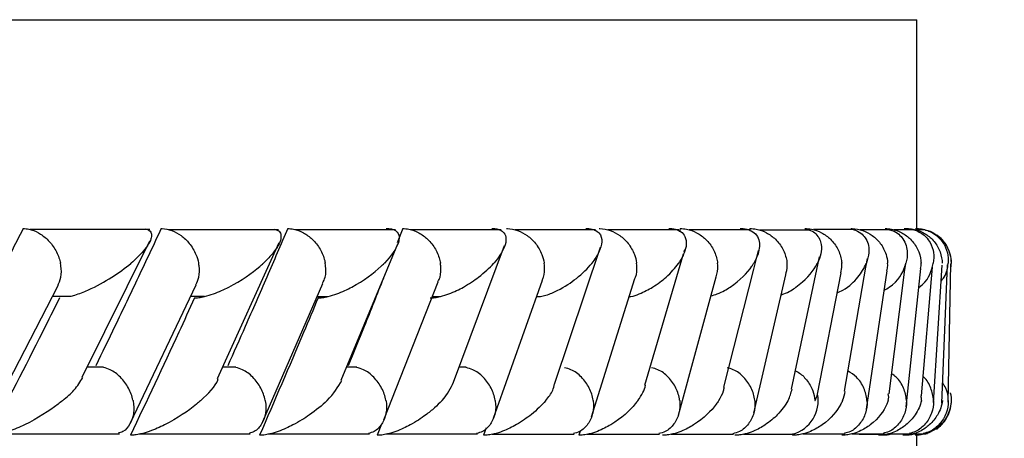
# Model space of a CAD drawing. Header units: millimetres. Extents: x 69 to 135, y 39 to 174.
# Tile 184 of 199: x 110.175 to 110.884, y 122.51 to 122.812. Entities that reach past the tile are written whole.
import ezdxf

# ---------------------------------------------------------------- set-up
doc = ezdxf.new("R2010")
doc.units = ezdxf.units.MM
doc.styles.add('SLDTEXTSTYLE0', font='TXT', dxfattribs={"width": 0.75})
doc.dimstyles.new('SLDDIMSTYLE0', dxfattribs={"dimtxt": 3.5, "dimasz": 3.302, "dimexe": 0, "dimexo": 0.0625, "dimgap": 0.875, "dimtad": 1, "dimdec": 0, "dimlfac": 20, "dimrnd": 1e-09, "dimzin": 12, "dimdsep": 46, "dimtxsty": 'SLDTEXTSTYLE0', "dimsah": 1, "dimcen": 0.09, "dimadec": 0, "dimazin": 3, "dimtfac": 1, "dimtdec": 0, "dimtofl": 0, "dimtmove": 0, "dimatfit": 3, "dimfxl": 0, "dimfrac": 2, "dimtolj": 1, "dimtzin": 12, "dimarcsym": 0})
doc.dimstyles.new('SLDDIMSTYLE1', dxfattribs={"dimtxt": 3.5, "dimasz": 3.302, "dimexe": 0, "dimexo": 0.0625, "dimgap": 0.875, "dimtad": 1, "dimdec": 0, "dimlfac": 20, "dimrnd": 1e-09, "dimzin": 12, "dimdsep": 46, "dimtxsty": 'SLDTEXTSTYLE0', "dimsah": 1, "dimcen": 0.09, "dimadec": 0, "dimazin": 3, "dimtfac": 1, "dimtdec": 0, "dimtmove": 0, "dimatfit": 0, "dimfxl": 0, "dimfrac": 2, "dimtolj": 1, "dimtzin": 12, "dimarcsym": 0})

# ---------------------------------------------------------------- blocks, each defined once
blk = doc.blocks.new('_D')
at = {"color": 7, "linetype": 'Continuous', "lineweight": 18}
for p, q in [((93.48267, 173.87203), (135.27939, 173.87203)), ((134.27939, 105.80017), (134.27939, 173.87203)), ((90.74517, 105.80017), (135.27939, 105.80017))]:
    blk.add_line(p, q, dxfattribs=at)
for points in [[(134.27939, 173.87203), (133.77139, 170.57003), (134.78739, 170.57003)], [(134.27939, 105.80017), (134.78739, 109.10217), (133.77139, 109.10217)]]:
    blk.add_solid(points, dxfattribs=at)
at = {"color": 7, "linetype": 'Continuous', "lineweight": 18, "insert": (129.76766, 135.88041), "char_height": 3.5, "attachment_point": 1, "rotation": 90, "style": 'SLDTEXTSTYLE0'}
blk.add_mtext('1361', dxfattribs=at)
blk = doc.blocks.new('_D_1')
at = {"color": 7, "linetype": 'Continuous', "lineweight": 18}
for p, q in [((92.27317, 128.19217), (124.49051, 128.19217)), ((123.49051, 128.19217), (123.49051, 105.80017)), ((90.74517, 105.80017), (124.49051, 105.80017))]:
    blk.add_line(p, q, dxfattribs=at)
for points in [[(123.49051, 128.19217), (122.98251, 124.89017), (123.99851, 124.89017)], [(123.49051, 105.80017), (123.99851, 109.10217), (122.98251, 109.10217)]]:
    blk.add_solid(points, dxfattribs=at)
at = {"color": 7, "linetype": 'Continuous', "lineweight": 18, "insert": (118.97878, 114.90278), "char_height": 3.5, "attachment_point": 1, "rotation": 90, "style": 'SLDTEXTSTYLE0'}
blk.add_mtext('448', dxfattribs=at)

msp = doc.modelspace()

# ---------------------------------------------------------------- linework, layer by layer
at = {"color": 1, "linetype": 'Continuous', "lineweight": 25}
for p, q in [((101.67112, 122.81225), (110.50458, 122.81225)), ((110.50458, 122.81225), (110.82112, 122.81225))]:
    msp.add_line(p, q, dxfattribs=at)
at = {"color": 7, "linetype": 'Continuous', "lineweight": 25}
for p, q in [((110.82112, 122.66163), (110.82112, 122.81225)), ((110.26863, 122.66083), (110.18227, 122.66083)), ((110.36117, 122.66082), (110.28188, 122.66082)), ((110.44549, 122.66081), (110.37322, 122.66081)), ((110.45082, 122.66163), (110.44684, 122.65143)), ((110.52168, 122.66078), (110.4564, 122.66078)), ((110.58975, 122.66073), (110.53148, 122.66073)), ((110.64967, 122.66068), (110.59846, 122.66068)), ((110.65074, 122.66163), (110.65014, 122.65938)), ((110.70133, 122.66062), (110.65725, 122.66062)), ((110.70096, 122.66163), (110.70073, 122.66062)), ((110.7446, 122.66057), (110.70778, 122.66057)), ((110.77626, 122.66083), (110.74665, 122.66083)), ((110.80203, 122.66082), (110.78007, 122.66082)), ((110.81899, 122.66081), (110.80461, 122.66081)), ((110.82721, 122.66078), (110.82037, 122.66078)), ((110.82077, 122.66163), (110.82075, 122.66044)), ((110.82103, 122.66163), (110.82102, 122.66163)), ((110.21994, 122.55437), (110.26867, 122.65274)), ((110.31739, 122.5536), (110.36188, 122.65153)), ((110.4064, 122.55228), (110.44715, 122.65069)), ((110.48734, 122.55093), (110.52415, 122.64932)), ((110.56024, 122.54948), (110.59323, 122.64818)), ((110.65362, 122.64485), (110.65413, 122.64659)), ((110.70372, 122.63223), (110.70714, 122.6457)), ((110.62533, 122.5487), (110.6532, 122.64345)), ((110.74921, 122.6321), (110.75114, 122.64117)), ((110.78454, 122.63383), (110.7856, 122.64001)), ((110.68217, 122.54731), (110.70372, 122.63223)), ((110.73087, 122.54591), (110.74921, 122.6321)), ((110.76916, 122.5443), (110.78454, 122.63383)), ((110.8012, 122.54235), (110.81268, 122.63209)), ((110.81268, 122.63209), (110.8132, 122.63621)), ((110.81342, 122.53298), (110.82402, 122.63272)), ((110.82458, 122.54089), (110.83244, 122.6338)), ((110.83314, 122.53629), (110.8394, 122.63534)), ((110.83916, 122.53578), (110.84331, 122.63541)), ((110.84378, 122.53642), (110.8458, 122.63619)), ((110.58686, 122.52595), (110.61815, 122.62551)), ((110.64939, 122.52716), (110.67669, 122.62677)), ((110.70368, 122.52853), (110.72694, 122.62822)), ((110.74971, 122.54227), (110.76661, 122.62971)), ((110.78487, 122.53143), (110.7998, 122.63115)), ((110.15821, 122.53471), (110.20224, 122.62016)), ((110.25468, 122.52158), (110.30192, 122.62109)), ((110.35008, 122.52258), (110.3933, 122.62212)), ((110.43721, 122.52367), (110.47644, 122.62322)), ((110.51614, 122.52482), (110.55141, 122.62438)), ((110.19846, 122.61283), (110.21099, 122.61283)), ((110.29797, 122.61277), (110.30799, 122.61277)), ((110.38959, 122.61271), (110.39682, 122.61271)), ((110.47228, 122.61265), (110.47748, 122.61265)), ((110.54723, 122.61259), (110.55003, 122.61259)), ((110.23525, 122.56172), (110.22358, 122.56172)), ((110.33054, 122.5617), (110.32107, 122.5617)), ((110.41764, 122.56168), (110.41029, 122.56168)), ((110.49661, 122.56163), (110.49135, 122.56163)), ((110.43558, 122.52067), (110.43245, 122.51259)), ((110.15932, 122.51366), (110.24662, 122.51366)), ((110.26069, 122.5136), (110.3409, 122.5136)), ((110.35371, 122.51354), (110.4269, 122.51354)), ((110.43851, 122.51349), (110.50469, 122.51349)), ((110.51094, 122.51785), (110.50911, 122.51259)), ((110.51518, 122.51345), (110.57434, 122.51345)), ((110.57858, 122.51565), (110.57763, 122.51259)), ((110.58374, 122.51342), (110.63586, 122.51342)), ((110.64418, 122.5134), (110.68916, 122.5134)), ((110.69642, 122.5134), (110.73183, 122.5134)), ((110.73192, 122.51382), (110.73169, 122.51259)), ((110.73899, 122.51366), (110.7696, 122.51366)), ((110.77428, 122.5136), (110.79722, 122.5136)), ((110.77971, 122.5134), (110.80064, 122.5134)), ((110.80061, 122.51354), (110.81595, 122.51354)), ((110.81809, 122.51349), (110.82589, 122.51349)), ((110.8211, 122.51259), (110.8211, 122.51259)), ((110.82112, 122.49645), (110.82112, 122.51259)), ((110.82684, 122.51345), (110.82892, 122.51385))]:
    msp.add_line(p, q, dxfattribs=at)
at = {"color": 7, "linetype": 'Continuous', "lineweight": 25, "flags": 128}
msp.add_lwpolyline([(110.80025, 122.51342), (110.79717, 122.51277), (110.79389, 122.51259), (110.79387, 122.51259), (110.79387, 122.51259)], dxfattribs=at)
at = {"color": 7, "linetype": 'Continuous', "lineweight": 25}
msp.add_arc((110.72521, 122.53747), 0.02497, 285.35029, 11.14642, dxfattribs=at)
for points, knots in [([(110.17737, 122.66163), (110.17145, 122.65003), (110.15945, 122.62649), (110.14234, 122.59347), (110.13108, 122.57207), (110.12609, 122.56259)], [0, 0, 0, 0, 0.351147, 0.712726, 1, 1, 1, 1]), ([(110.17737, 122.66163), (110.17874, 122.66155), (110.18236, 122.66131), (110.18845, 122.6589), (110.19507, 122.65395), (110.20058, 122.64691), (110.20319, 122.64078), (110.20404, 122.63734), (110.20418, 122.63671), (110.20419, 122.63663)], [0, 0, 0, 0, 0.115296, 0.305695, 0.501275, 0.725657, 0.950192, 0.993462, 1, 1, 1, 1]), ([(110.27678, 122.66163), (110.27132, 122.65), (110.26031, 122.6265), (110.24456, 122.59349), (110.23419, 122.57212), (110.22958, 122.56259)], [0, 0, 0, 0, 0.352168, 0.711323, 1, 1, 1, 1]), ([(110.26555, 122.66135), (110.26639, 122.66107), (110.26904, 122.66019), (110.27004, 122.65756), (110.2693, 122.65224), (110.26419, 122.64513), (110.25807, 122.63921), (110.25507, 122.63667), (110.25503, 122.63663)], [0, 0, 0, 0, 0.0653705, 0.2035519, 0.3406326, 0.7179679, 0.9962165, 1, 1, 1, 1]), ([(110.27678, 122.66163), (110.27697, 122.66163), (110.27946, 122.66161), (110.28445, 122.66059), (110.29132, 122.65684), (110.29754, 122.65088), (110.30174, 122.64386), (110.30333, 122.63884), (110.30375, 122.63671), (110.30377, 122.63663)], [0, 0, 0, 0, 0.016362, 0.206878, 0.398547, 0.599432, 0.830965, 0.99349, 1, 1, 1, 1]), ([(110.3679, 122.66163), (110.36291, 122.64999), (110.35282, 122.62645), (110.3384, 122.59344), (110.32892, 122.57208), (110.3247, 122.56259)], [0, 0, 0, 0, 0.352655, 0.71262, 1, 1, 1, 1]), ([(110.35848, 122.66126), (110.35933, 122.66096), (110.36189, 122.66004), (110.36315, 122.65751), (110.36307, 122.65224), (110.35876, 122.64515), (110.35316, 122.6392), (110.35045, 122.63667), (110.35041, 122.63663)], [0, 0, 0, 0, 0.065455, 0.199315, 0.332245, 0.717326, 0.996168, 1, 1, 1, 1]), ([(110.3679, 122.66163), (110.36933, 122.66154), (110.37313, 122.66131), (110.37941, 122.65889), (110.38614, 122.65394), (110.39162, 122.6469), (110.3941, 122.64078), (110.39485, 122.63734), (110.39497, 122.63671), (110.39498, 122.63663)], [0, 0, 0, 0, 0.115707, 0.305814, 0.501196, 0.725701, 0.9504, 0.993488, 1, 1, 1, 1]), ([(110.4389, 122.66163), (110.43942, 122.66163), (110.44106, 122.66162), (110.44356, 122.66118), (110.4473, 122.65942), (110.44852, 122.65599), (110.44731, 122.64825), (110.44248, 122.64169), (110.43753, 122.63667), (110.43749, 122.63663)], [0, 0, 0, 0, 0.023335, 0.073452, 0.134696, 0.325549, 0.472782, 0.996403, 1, 1, 1, 1]), ([(110.45082, 122.66163), (110.45229, 122.66154), (110.45616, 122.66131), (110.46251, 122.65889), (110.46928, 122.65394), (110.47473, 122.6469), (110.47713, 122.64077), (110.47783, 122.63734), (110.47793, 122.63671), (110.47795, 122.63663)], [0, 0, 0, 0, 0.115812, 0.305836, 0.501177, 0.72571, 0.950439, 0.993494, 1, 1, 1, 1]), ([(110.51491, 122.66163), (110.51521, 122.66163), (110.51622, 122.66164), (110.51834, 122.66146), (110.52091, 122.66077), (110.52397, 122.65886), (110.52537, 122.65568), (110.52499, 122.64819), (110.52078, 122.64171), (110.51639, 122.63667), (110.51636, 122.63663)], [0, 0, 0, 0, 0.013088, 0.044028, 0.100228, 0.166354, 0.329728, 0.47393, 0.996427, 1, 1, 1, 1]), ([(110.52561, 122.66163), (110.52582, 122.66163), (110.52846, 122.66161), (110.5337, 122.66058), (110.54076, 122.65683), (110.54698, 122.65087), (110.55102, 122.64386), (110.55238, 122.63883), (110.5527, 122.63671), (110.55272, 122.63663)], [0, 0, 0, 0, 0.016734, 0.207073, 0.398538, 0.599331, 0.831052, 0.993506, 1, 1, 1, 1]), ([(110.58277, 122.66163), (110.58284, 122.66163), (110.58403, 122.66165), (110.58648, 122.66146), (110.58987, 122.66045), (110.59371, 122.65748), (110.59473, 122.65196), (110.59248, 122.64456), (110.58918, 122.63932), (110.58706, 122.63667), (110.58703, 122.63663)], [0, 0, 0, 0, 0.002833, 0.050987, 0.110337, 0.207808, 0.453191, 0.721646, 0.99641, 1, 1, 1, 1]), ([(110.59226, 122.66163), (110.59248, 122.66163), (110.59516, 122.66161), (110.60045, 122.66058), (110.60755, 122.65683), (110.61375, 122.65087), (110.61771, 122.64386), (110.61901, 122.63883), (110.61929, 122.63671), (110.6193, 122.63663)], [0, 0, 0, 0, 0.016647, 0.207014, 0.398543, 0.599349, 0.831016, 0.993489, 1, 1, 1, 1]), ([(110.64245, 122.66163), (110.64336, 122.66161), (110.64535, 122.66157), (110.64847, 122.66091), (110.65211, 122.65913), (110.65609, 122.65365), (110.65476, 122.64573), (110.65128, 122.63918), (110.64953, 122.63667), (110.6495, 122.63663)], [0, 0, 0, 0, 0.038872, 0.084819, 0.16295, 0.312712, 0.73691, 0.99642, 1, 1, 1, 1]), ([(110.65074, 122.66163), (110.65227, 122.66154), (110.65631, 122.66131), (110.66282, 122.65889), (110.66961, 122.65394), (110.67489, 122.64691), (110.67703, 122.64077), (110.67757, 122.63734), (110.67764, 122.63671), (110.67765, 122.63663)], [0, 0, 0, 0, 0.115634, 0.305799, 0.501236, 0.725697, 0.950341, 0.993488, 1, 1, 1, 1]), ([(110.69387, 122.66163), (110.69453, 122.66162), (110.69626, 122.66161), (110.69924, 122.66113), (110.70301, 122.65969), (110.70774, 122.65526), (110.70851, 122.64726), (110.70584, 122.64028), (110.70373, 122.63667), (110.70371, 122.63663)], [0, 0, 0, 0, 0.027398, 0.072132, 0.141875, 0.269089, 0.620339, 0.996414, 1, 1, 1, 1]), ([(110.70096, 122.66163), (110.7025, 122.66155), (110.70657, 122.66131), (110.71311, 122.6589), (110.71988, 122.65394), (110.72509, 122.64691), (110.72714, 122.64078), (110.72761, 122.63734), (110.72767, 122.63671), (110.72768, 122.63663)], [0, 0, 0, 0, 0.1153745, 0.3057134, 0.5012642, 0.7256847, 0.9502477, 0.9934747, 1, 1, 1, 1]), ([(110.74063, 122.66163), (110.74218, 122.66155), (110.74629, 122.66131), (110.75284, 122.6589), (110.75958, 122.65395), (110.76471, 122.64691), (110.76667, 122.64078), (110.76708, 122.63734), (110.76713, 122.63671), (110.76714, 122.63663)], [0, 0, 0, 0, 0.115282, 0.305672, 0.501286, 0.725656, 0.950191, 0.993474, 1, 1, 1, 1]), ([(110.7438, 122.66052), (110.74403, 122.66046), (110.74625, 122.65984), (110.75031, 122.65641), (110.7528, 122.65072), (110.75227, 122.6435), (110.75069, 122.63896), (110.74955, 122.63667), (110.74953, 122.63663)], [0, 0, 0, 0, 0.014323, 0.137657, 0.465507, 0.728747, 0.995969, 1, 1, 1, 1]), ([(110.77345, 122.66135), (110.77468, 122.66107), (110.77849, 122.66019), (110.7821, 122.65756), (110.78627, 122.65224), (110.7872, 122.64514), (110.78577, 122.6392), (110.78481, 122.63667), (110.78479, 122.63663)], [0, 0, 0, 0, 0.065371, 0.203549, 0.340635, 0.717981, 0.996203, 1, 1, 1, 1]), ([(110.77395, 122.66163), (110.77417, 122.66163), (110.77696, 122.66161), (110.78239, 122.66059), (110.7895, 122.65684), (110.79551, 122.65088), (110.79909, 122.64387), (110.80006, 122.63883), (110.80018, 122.63671), (110.80019, 122.63663)], [0, 0, 0, 0, 0.0163403, 0.2068922, 0.3985448, 0.5994296, 0.8309665, 0.993486, 1, 1, 1, 1]), ([(110.79835, 122.66163), (110.79992, 122.66154), (110.80408, 122.66131), (110.81062, 122.65889), (110.81726, 122.65394), (110.82219, 122.6469), (110.82395, 122.64078), (110.82423, 122.63734), (110.82426, 122.63671), (110.82426, 122.63663)], [0, 0, 0, 0, 0.115722, 0.305796, 0.501198, 0.725712, 0.950396, 0.993486, 1, 1, 1, 1]), ([(110.79978, 122.66126), (110.80099, 122.66096), (110.80469, 122.66004), (110.80841, 122.65751), (110.81315, 122.65224), (110.81482, 122.64514), (110.81408, 122.6392), (110.81335, 122.63667), (110.81334, 122.63663)], [0, 0, 0, 0, 0.065465, 0.199314, 0.33224, 0.717329, 0.996175, 1, 1, 1, 1]), ([(110.81216, 122.66163), (110.81273, 122.66163), (110.81454, 122.66162), (110.81767, 122.66118), (110.82333, 122.65942), (110.82774, 122.65599), (110.83334, 122.64825), (110.83386, 122.6417), (110.83298, 122.63667), (110.83297, 122.63663)], [0, 0, 0, 0, 0.023359, 0.073472, 0.134718, 0.325562, 0.472802, 0.996408, 1, 1, 1, 1]), ([(110.81394, 122.66163), (110.81552, 122.66154), (110.81968, 122.66131), (110.8262, 122.65889), (110.83277, 122.65394), (110.83758, 122.6469), (110.83924, 122.64077), (110.83946, 122.63734), (110.83948, 122.63671), (110.83948, 122.63663)], [0, 0, 0, 0, 0.115818, 0.305828, 0.501174, 0.725722, 0.950442, 0.993491, 1, 1, 1, 1]), ([(110.82031, 122.66163), (110.82063, 122.66163), (110.82171, 122.66164), (110.82415, 122.66146), (110.82752, 122.66077), (110.83249, 122.65886), (110.83678, 122.65568), (110.84293, 122.64819), (110.84415, 122.6417), (110.84378, 122.63667), (110.84378, 122.63663)], [0, 0, 0, 0, 0.013063, 0.044025, 0.100216, 0.166361, 0.329731, 0.473928, 0.996415, 1, 1, 1, 1]), ([(110.8275, 122.66051), (110.82803, 122.66043), (110.83113, 122.65993), (110.83618, 122.6567), (110.84196, 122.65092), (110.84518, 122.64385), (110.84588, 122.63883), (110.84589, 122.63671), (110.84589, 122.63663)], [0, 0, 0, 0, 0.047273, 0.277328, 0.518586, 0.796979, 0.992192, 1, 1, 1, 1]), ([(110.84575, 122.63378), (110.84591, 122.6348), (110.84639, 122.63791), (110.84548, 122.64312), (110.84323, 122.64878), (110.83988, 122.65354), (110.83701, 122.65587), (110.83563, 122.65699)], [0, 0, 0, 0, 0.115823, 0.353539, 0.58383, 0.800672, 1, 1, 1, 1]), ([(110.20219, 122.62018), (110.20311, 122.62222), (110.20509, 122.62658), (110.20494, 122.6325), (110.20434, 122.63593), (110.20421, 122.63655), (110.20419, 122.63663)], [0, 0, 0, 0, 0.419762, 0.89494, 0.986214, 1, 1, 1, 1]), ([(110.21101, 122.61276), (110.21219, 122.61305), (110.2169, 122.61421), (110.228, 122.61884), (110.24193, 122.62655), (110.25102, 122.6332), (110.25499, 122.6366), (110.25503, 122.63663)], [0, 0, 0, 0, 0.055049, 0.219233, 0.59911, 0.995992, 1, 1, 1, 1]), ([(110.3008, 122.61163), (110.30178, 122.61167), (110.30409, 122.61177), (110.30891, 122.61273), (110.31669, 122.61517), (110.33218, 122.62234), (110.34302, 122.63003), (110.34955, 122.63584), (110.35037, 122.6366), (110.35041, 122.63663)], [0, 0, 0, 0, 0.042775, 0.100386, 0.193835, 0.386063, 0.920552, 0.996415, 1, 1, 1, 1]), ([(110.30176, 122.62116), (110.30259, 122.62289), (110.30453, 122.62695), (110.30444, 122.6325), (110.3039, 122.63593), (110.30378, 122.63655), (110.30377, 122.63663)], [0, 0, 0, 0, 0.379703, 0.887965, 0.98526, 1, 1, 1, 1]), ([(110.38982, 122.61163), (110.39082, 122.61167), (110.39317, 122.61177), (110.39799, 122.61273), (110.40566, 122.61519), (110.42062, 122.62236), (110.43074, 122.63006), (110.43672, 122.63585), (110.43746, 122.6366), (110.43749, 122.63663)], [0, 0, 0, 0, 0.042952, 0.100757, 0.194507, 0.387192, 0.921588, 0.996413, 1, 1, 1, 1]), ([(110.39306, 122.62222), (110.39376, 122.62361), (110.39562, 122.62734), (110.39558, 122.6325), (110.39511, 122.63593), (110.395, 122.63655), (110.39498, 122.63663)], [0, 0, 0, 0, 0.329934, 0.879126, 0.984084, 1, 1, 1, 1]), ([(110.47066, 122.61163), (110.47168, 122.61167), (110.47406, 122.61177), (110.47885, 122.61273), (110.48637, 122.61517), (110.49605, 122.61998), (110.50706, 122.6274), (110.51333, 122.63327), (110.51633, 122.6366), (110.51636, 122.63663)], [0, 0, 0, 0, 0.042729, 0.100443, 0.193918, 0.385756, 0.648642, 0.996392, 1, 1, 1, 1]), ([(110.4762, 122.62332), (110.47674, 122.62437), (110.47849, 122.62776), (110.47847, 122.63251), (110.47806, 122.63593), (110.47796, 122.63655), (110.47795, 122.63663)], [0, 0, 0, 0, 0.26816, 0.868129, 0.982628, 1, 1, 1, 1]), ([(110.55005, 122.61252), (110.55139, 122.61285), (110.55601, 122.61399), (110.5657, 122.61842), (110.57736, 122.62617), (110.58412, 122.63292), (110.587, 122.6366), (110.58703, 122.63663)], [0, 0, 0, 0, 0.063348, 0.218758, 0.574025, 0.996041, 1, 1, 1, 1]), ([(110.55122, 122.62446), (110.55158, 122.62514), (110.55318, 122.62818), (110.55316, 122.63251), (110.55282, 122.63593), (110.55273, 122.63655), (110.55272, 122.63663)], [0, 0, 0, 0, 0.19133, 0.854288, 0.980797, 1, 1, 1, 1]), ([(110.61442, 122.61245), (110.61468, 122.6125), (110.61719, 122.61295), (110.62329, 122.61526), (110.63228, 122.61991), (110.64193, 122.62741), (110.6472, 122.63325), (110.64948, 122.6366), (110.6495, 122.63663)], [0, 0, 0, 0, 0.01185, 0.114193, 0.324298, 0.612839, 0.996048, 1, 1, 1, 1]), ([(110.61808, 122.62554), (110.61826, 122.62587), (110.6197, 122.62857), (110.61966, 122.63251), (110.61939, 122.63593), (110.61931, 122.63655), (110.6193, 122.63663)], [0, 0, 0, 0, 0.10207, 0.838137, 0.978676, 1, 1, 1, 1]), ([(110.67293, 122.61304), (110.67448, 122.61353), (110.68016, 122.61531), (110.6922, 122.62255), (110.6996, 122.63014), (110.70328, 122.63591), (110.70369, 122.6366), (110.70371, 122.63663)], [0, 0, 0, 0, 0.083326, 0.304053, 0.917995, 0.995918, 1, 1, 1, 1]), ([(110.67675, 122.62675), (110.67731, 122.6294), (110.67798, 122.63256), (110.67772, 122.63593), (110.67766, 122.63655), (110.67765, 122.63663)], [0, 0, 0, 0, 0.8154576, 0.9756848, 1, 1, 1, 1]), ([(110.72361, 122.61394), (110.72418, 122.61413), (110.72871, 122.61562), (110.73915, 122.62254), (110.746, 122.63005), (110.74917, 122.63587), (110.74952, 122.6366), (110.74953, 122.63663)], [0, 0, 0, 0, 0.033528, 0.263865, 0.907886, 0.995699, 1, 1, 1, 1]), ([(110.72681, 122.62825), (110.7273, 122.6304), (110.72792, 122.63307), (110.72774, 122.63593), (110.72769, 122.63655), (110.72768, 122.63663)], [0, 0, 0, 0, 0.781925, 0.971327, 1, 1, 1, 1]), ([(110.76381, 122.61525), (110.76518, 122.61589), (110.7723, 122.61921), (110.77924, 122.62665), (110.78344, 122.63319), (110.78478, 122.6366), (110.78479, 122.63663)], [0, 0, 0, 0, 0.1038532, 0.5398646, 0.9954117, 1, 1, 1, 1]), ([(110.76636, 122.62975), (110.76677, 122.6314), (110.76731, 122.63358), (110.76719, 122.63593), (110.76714, 122.63655), (110.76714, 122.63663)], [0, 0, 0, 0, 0.7336374, 0.9649782, 1, 1, 1, 1]), ([(110.7977, 122.61712), (110.79897, 122.61787), (110.80781, 122.6231), (110.8111, 122.63005), (110.81311, 122.63585), (110.81333, 122.6366), (110.81334, 122.63663)], [0, 0, 0, 0, 0.127343, 0.887067, 0.994902, 1, 1, 1, 1]), ([(110.79955, 122.63119), (110.79986, 122.63238), (110.80031, 122.63408), (110.80023, 122.63593), (110.80019, 122.63655), (110.80019, 122.63663)], [0, 0, 0, 0, 0.663307, 0.955731, 1, 1, 1, 1]), ([(110.82259, 122.61926), (110.82267, 122.61931), (110.82966, 122.62388), (110.83141, 122.63007), (110.83283, 122.63585), (110.83297, 122.6366), (110.83297, 122.63663)], [0, 0, 0, 0, 0.0100853, 0.8733116, 0.9941845, 1, 1, 1, 1]), ([(110.82385, 122.63275), (110.82403, 122.63342), (110.82435, 122.63461), (110.82429, 122.63593), (110.82427, 122.63655), (110.82426, 122.63663)], [0, 0, 0, 0, 0.528004, 0.937842, 1, 1, 1, 1]), ([(110.83866, 122.62372), (110.83945, 122.62469), (110.84282, 122.62886), (110.84354, 122.63326), (110.84378, 122.6366), (110.84378, 122.63663)], [0, 0, 0, 0, 0.232358, 0.992158, 1, 1, 1, 1]), ([(110.43688, 122.62589), (110.43228, 122.61424), (110.42395, 122.59314), (110.41542, 122.57205), (110.41159, 122.56259)], [0, 0, 0, 0, 0.5517807, 1, 1, 1, 1]), ([(110.20351, 122.61163), (110.1994, 122.60339), (110.18294, 122.57036), (110.16601, 122.53735), (110.1533, 122.51259)], [0, 0, 0, 0, 0.249684, 1, 1, 1, 1]), ([(110.3008, 122.61163), (110.29701, 122.60336), (110.2819, 122.57034), (110.26632, 122.53733), (110.25464, 122.51259)], [0, 0, 0, 0, 0.250472, 1, 1, 1, 1]), ([(110.38982, 122.61163), (110.38636, 122.60335), (110.37258, 122.57033), (110.35832, 122.53732), (110.34765, 122.51259)], [0, 0, 0, 0, 0.250973, 1, 1, 1, 1]), ([(110.25649, 122.53759), (110.25648, 122.53767), (110.25583, 122.54073), (110.25359, 122.54684), (110.2478, 122.55455), (110.24124, 122.55982), (110.23682, 122.56103), (110.23518, 122.56148)], [0, 0, 0, 0, 0.007744, 0.289156, 0.570954, 0.84034, 1, 1, 1, 1]), ([(110.35175, 122.53759), (110.35173, 122.53767), (110.35114, 122.54073), (110.34896, 122.54684), (110.34319, 122.55456), (110.3366, 122.55981), (110.33212, 122.56101), (110.33047, 122.56146)], [0, 0, 0, 0, 0.007726, 0.289855, 0.572395, 0.842336, 1, 1, 1, 1]), ([(110.43871, 122.53759), (110.4387, 122.53767), (110.43816, 122.54073), (110.43605, 122.54684), (110.43031, 122.55456), (110.42372, 122.5598), (110.41921, 122.56099), (110.41757, 122.56142)], [0, 0, 0, 0, 0.0077575, 0.2909063, 0.5744466, 0.845329, 1, 1, 1, 1]), ([(110.51745, 122.53759), (110.51744, 122.53767), (110.51696, 122.54073), (110.51492, 122.54684), (110.50923, 122.55456), (110.50267, 122.55977), (110.49815, 122.56095), (110.49654, 122.56138)], [0, 0, 0, 0, 0.007789, 0.292336, 0.577258, 0.849468, 1, 1, 1, 1]), ([(110.58801, 122.53759), (110.588, 122.53767), (110.58757, 122.54073), (110.58562, 122.54684), (110.57999, 122.55456), (110.57348, 122.55974), (110.56898, 122.56091), (110.56741, 122.56132)], [0, 0, 0, 0, 0.007834, 0.294066, 0.580672, 0.854514, 1, 1, 1, 1]), ([(110.65036, 122.53759), (110.65035, 122.53767), (110.64996, 122.54074), (110.64813, 122.54684), (110.64256, 122.55455), (110.63612, 122.5597), (110.63165, 122.56086), (110.63013, 122.56126)], [0, 0, 0, 0, 0.007873, 0.295775, 0.584112, 0.859556, 1, 1, 1, 1]), ([(110.70444, 122.53759), (110.70444, 122.53767), (110.70411, 122.54073), (110.70237, 122.54684), (110.69688, 122.55454), (110.69053, 122.55966), (110.68609, 122.56082), (110.68463, 122.5612)], [0, 0, 0, 0, 0.007936, 0.297445, 0.587377, 0.864442, 1, 1, 1, 1]), ([(110.20572, 122.53759), (110.20576, 122.53763), (110.20884, 122.54013), (110.2153, 122.5458), (110.21847, 122.55123), (110.22024, 122.55426)], [0, 0, 0, 0, 0.006023, 0.444547, 1, 1, 1, 1]), ([(110.73366, 122.559), (110.73436, 122.55869), (110.73755, 122.55725), (110.74224, 122.55235), (110.7464, 122.54539), (110.74758, 122.54002), (110.74781, 122.53767), (110.74782, 122.53759)], [0, 0, 0, 0, 0.083775, 0.379278, 0.719291, 0.990332, 1, 1, 1, 1]), ([(110.78528, 122.53759), (110.78527, 122.53767), (110.78506, 122.54073), (110.78346, 122.54676), (110.77867, 122.55435), (110.7738, 122.55749), (110.77166, 122.55886)], [0, 0, 0, 0, 0.009777, 0.365395, 0.721506, 1, 1, 1, 1]), ([(110.81369, 122.53759), (110.81369, 122.53767), (110.81353, 122.54073), (110.81199, 122.54672), (110.80805, 122.55352), (110.80422, 122.5561), (110.80306, 122.55688)], [0, 0, 0, 0, 0.011138, 0.417224, 0.8239, 1, 1, 1, 1]), ([(110.8332, 122.53759), (110.83319, 122.53767), (110.83309, 122.54073), (110.83156, 122.54664), (110.8286, 122.55263), (110.82589, 122.55463), (110.82575, 122.55473)], [0, 0, 0, 0, 0.013141, 0.492876, 0.973285, 1, 1, 1, 1]), ([(110.30517, 122.53759), (110.3052, 122.53762), (110.31079, 122.54261), (110.31631, 122.54809), (110.31768, 122.55307), (110.31777, 122.55339)], [0, 0, 0, 0, 0.006412, 0.935518, 1, 1, 1, 1]), ([(110.39626, 122.53759), (110.3963, 122.53762), (110.40131, 122.54255), (110.40411, 122.54738), (110.40689, 122.55217)], [0, 0, 0, 0, 0.006938, 1, 1, 1, 1]), ([(110.47911, 122.53759), (110.47914, 122.53762), (110.48332, 122.54211), (110.4854, 122.54653), (110.48746, 122.55091)], [0, 0, 0, 0, 0.007616, 1, 1, 1, 1]), ([(110.55375, 122.53759), (110.55378, 122.53762), (110.55584, 122.5401), (110.55914, 122.54417), (110.55979, 122.54805), (110.56004, 122.54955)], [0, 0, 0, 0, 0.008461, 0.614095, 1, 1, 1, 1]), ([(110.62021, 122.53759), (110.62024, 122.53762), (110.62166, 122.53953), (110.62405, 122.54322), (110.62524, 122.54683), (110.62582, 122.54859)], [0, 0, 0, 0, 0.009241, 0.517828, 1, 1, 1, 1]), ([(110.67844, 122.53759), (110.67846, 122.53762), (110.67996, 122.53995), (110.68187, 122.54321), (110.68229, 122.54635), (110.68242, 122.54724)], [0, 0, 0, 0, 0.010551, 0.719923, 1, 1, 1, 1]), ([(110.84388, 122.53759), (110.84387, 122.53767), (110.84382, 122.54073), (110.84322, 122.54538), (110.8406, 122.54909), (110.83976, 122.55027)], [0, 0, 0, 0, 0.018309, 0.687169, 1, 1, 1, 1]), ([(110.72835, 122.53759), (110.72837, 122.53762), (110.72986, 122.54038), (110.7306, 122.54314), (110.73133, 122.54586)], [0, 0, 0, 0, 0.012326, 1, 1, 1, 1]), ([(110.74782, 122.53759), (110.74783, 122.53762), (110.74862, 122.53907), (110.74917, 122.5407), (110.74971, 122.5423)], [0, 0, 0, 0, 0.021639, 1, 1, 1, 1]), ([(110.76769, 122.53759), (110.7677, 122.53763), (110.76868, 122.53984), (110.76915, 122.54206), (110.76961, 122.54425)], [0, 0, 0, 0, 0.015321, 1, 1, 1, 1]), ([(110.80061, 122.53759), (110.80062, 122.53762), (110.80117, 122.53926), (110.8009, 122.54088), (110.80064, 122.54247)], [0, 0, 0, 0, 0.020874, 1, 1, 1, 1]), ([(110.82455, 122.53759), (110.82456, 122.53762), (110.82481, 122.53876), (110.82452, 122.53988), (110.82423, 122.54096)], [0, 0, 0, 0, 0.029991, 1, 1, 1, 1]), ([(110.83531, 122.51701), (110.83668, 122.51808), (110.83954, 122.52032), (110.84291, 122.52492), (110.84538, 122.53047), (110.84626, 122.53664), (110.84622, 122.54106), (110.84548, 122.54312), (110.84546, 122.54319)], [0, 0, 0, 0, 0.174353, 0.364802, 0.568248, 0.779683, 0.992655, 1, 1, 1, 1]), ([(110.20572, 122.53759), (110.20568, 122.53756), (110.20465, 122.53672), (110.19714, 122.53081), (110.18529, 122.52306), (110.16921, 122.516), (110.16142, 122.51361), (110.15666, 122.51273), (110.15427, 122.51257), (110.15331, 122.51259), (110.1533, 122.51259)], [0, 0, 0, 0, 0.00358, 0.088007, 0.620443, 0.806982, 0.897756, 0.954069, 0.999594, 1, 1, 1, 1]), ([(110.25649, 122.53759), (110.25651, 122.53751), (110.25713, 122.53445), (110.25737, 122.52834), (110.25473, 122.52063), (110.25054, 122.51552), (110.2469, 122.51437), (110.24572, 122.514)], [0, 0, 0, 0, 0.007958, 0.297925, 0.588283, 0.865689, 1, 1, 1, 1]), ([(110.30517, 122.53759), (110.30513, 122.53756), (110.30415, 122.5367), (110.29722, 122.53078), (110.28604, 122.52305), (110.27049, 122.51599), (110.26284, 122.51363), (110.258, 122.51269), (110.25568, 122.51262), (110.25464, 122.51259)], [0, 0, 0, 0, 0.003585, 0.0901629, 0.6202654, 0.8066325, 0.8975829, 0.9541462, 1, 1, 1, 1]), ([(110.35175, 122.53759), (110.35177, 122.53751), (110.35233, 122.53445), (110.35246, 122.52833), (110.3496, 122.52063), (110.34516, 122.51548), (110.34135, 122.51433), (110.34007, 122.51394)], [0, 0, 0, 0, 0.007904, 0.296291, 0.585081, 0.860878, 1, 1, 1, 1]), ([(110.39626, 122.53759), (110.39623, 122.53756), (110.39267, 122.53411), (110.38543, 122.52812), (110.37341, 122.52065), (110.36337, 122.51596), (110.35586, 122.51362), (110.35106, 122.51269), (110.3487, 122.51262), (110.34765, 122.51259)], [0, 0, 0, 0, 0.0035949, 0.3626864, 0.6223951, 0.8074334, 0.8980456, 0.9545574, 1, 1, 1, 1]), ([(110.43871, 122.53759), (110.43872, 122.53751), (110.43923, 122.53444), (110.43925, 122.52833), (110.43617, 122.52062), (110.43148, 122.51545), (110.42751, 122.51428), (110.42614, 122.51388)], [0, 0, 0, 0, 0.007849, 0.294604, 0.581746, 0.855941, 1, 1, 1, 1]), ([(110.47911, 122.53759), (110.47907, 122.53756), (110.47741, 122.53579), (110.47384, 122.5323), (110.46658, 122.52642), (110.45773, 122.52062), (110.44806, 122.51595), (110.44069, 122.51361), (110.4359, 122.51269), (110.43351, 122.51262), (110.43245, 122.51259)], [0, 0, 0, 0, 0.003587, 0.184791, 0.364592, 0.623229, 0.807723, 0.898207, 0.954729, 1, 1, 1, 1]), ([(110.51745, 122.53759), (110.51747, 122.53751), (110.51794, 122.53444), (110.51781, 122.52833), (110.51453, 122.52061), (110.5096, 122.51541), (110.50547, 122.51423), (110.50401, 122.51382)], [0, 0, 0, 0, 0.007785, 0.292905, 0.57843, 0.850997, 1, 1, 1, 1]), ([(110.55375, 122.53759), (110.55373, 122.53756), (110.55091, 122.53421), (110.54494, 122.52833), (110.53434, 122.52087), (110.52492, 122.51608), (110.51754, 122.51364), (110.51275, 122.51273), (110.5102, 122.51258), (110.50912, 122.51259), (110.50911, 122.51259)], [0, 0, 0, 0, 0.003575, 0.349538, 0.614376, 0.803763, 0.895995, 0.953179, 0.999241, 1, 1, 1, 1]), ([(110.58801, 122.53759), (110.58802, 122.53751), (110.58843, 122.53444), (110.58819, 122.52833), (110.5847, 122.52061), (110.57954, 122.51539), (110.57527, 122.5142), (110.57373, 122.51377)], [0, 0, 0, 0, 0.007756, 0.291481, 0.575594, 0.846884, 1, 1, 1, 1]), ([(110.62021, 122.53759), (110.62019, 122.53756), (110.61961, 122.53678), (110.615, 122.53091), (110.6067, 122.52318), (110.59325, 122.51605), (110.58604, 122.51364), (110.5813, 122.51272), (110.57871, 122.51258), (110.57764, 122.51259), (110.57763, 122.51259)], [0, 0, 0, 0, 0.003586, 0.081504, 0.61584, 0.804456, 0.896395, 0.953455, 0.999521, 1, 1, 1, 1]), ([(110.65036, 122.53759), (110.65037, 122.53751), (110.65073, 122.53445), (110.65037, 122.52833), (110.64667, 122.52061), (110.64131, 122.51537), (110.63692, 122.51417), (110.63531, 122.51374)], [0, 0, 0, 0, 0.007759, 0.290444, 0.573519, 0.843882, 1, 1, 1, 1]), ([(110.67844, 122.53759), (110.67842, 122.53756), (110.67789, 122.53672), (110.67379, 122.53082), (110.66618, 122.52308), (110.65335, 122.51601), (110.64635, 122.51362), (110.64166, 122.51271), (110.63908, 122.51259), (110.638, 122.51259), (110.638, 122.51259)], [0, 0, 0, 0, 0.003595, 0.087799, 0.619044, 0.806043, 0.897255, 0.953964, 0.999873, 1, 1, 1, 1]), ([(110.70444, 122.53759), (110.70445, 122.53751), (110.70475, 122.53445), (110.70427, 122.52834), (110.70038, 122.52062), (110.69484, 122.51536), (110.69034, 122.51416), (110.68868, 122.51372)], [0, 0, 0, 0, 0.0077437, 0.2897244, 0.572097, 0.8418221, 1, 1, 1, 1]), ([(110.72835, 122.53759), (110.72833, 122.53756), (110.72644, 122.53412), (110.72213, 122.52818), (110.71342, 122.5207), (110.70525, 122.51599), (110.69844, 122.51362), (110.69382, 122.51271), (110.69121, 122.51259), (110.69013, 122.51259), (110.69013, 122.51259)], [0, 0, 0, 0, 0.003569, 0.359154, 0.621355, 0.807341, 0.897958, 0.954239, 0.99981, 1, 1, 1, 1]), ([(110.76769, 122.53759), (110.76767, 122.53756), (110.76731, 122.53672), (110.76435, 122.53081), (110.75823, 122.52306), (110.74661, 122.516), (110.73999, 122.51361), (110.7354, 122.51273), (110.73282, 122.51257), (110.7317, 122.51259), (110.73169, 122.51259)], [0, 0, 0, 0, 0.003576, 0.088006, 0.620447, 0.806982, 0.897766, 0.954077, 0.999591, 1, 1, 1, 1]), ([(110.80061, 122.53759), (110.80059, 122.53756), (110.80031, 122.5367), (110.79798, 122.53078), (110.79263, 122.52305), (110.78172, 122.51599), (110.77532, 122.51363), (110.77077, 122.51269), (110.76822, 122.51262), (110.76708, 122.51259)], [0, 0, 0, 0, 0.003584, 0.090149, 0.620252, 0.806629, 0.897579, 0.954141, 1, 1, 1, 1]), ([(110.78528, 122.53759), (110.78528, 122.53751), (110.78547, 122.53445), (110.78476, 122.52833), (110.7805, 122.52064), (110.77493, 122.51552), (110.77062, 122.51437), (110.76921, 122.514)], [0, 0, 0, 0, 0.007962, 0.297899, 0.588271, 0.865681, 1, 1, 1, 1]), ([(110.82455, 122.53759), (110.82454, 122.53756), (110.82374, 122.53411), (110.82116, 122.52812), (110.81465, 122.52065), (110.80782, 122.51596), (110.80166, 122.51362), (110.79719, 122.51269), (110.79465, 122.51262), (110.79352, 122.51259)], [0, 0, 0, 0, 0.00359, 0.36269, 0.622397, 0.807437, 0.898027, 0.954548, 1, 1, 1, 1]), ([(110.81369, 122.53759), (110.8137, 122.53751), (110.81383, 122.53444), (110.813, 122.52833), (110.80857, 122.52063), (110.80281, 122.51548), (110.79839, 122.51433), (110.7969, 122.51394)], [0, 0, 0, 0, 0.007895, 0.296285, 0.585086, 0.860891, 1, 1, 1, 1]), ([(110.83964, 122.53759), (110.83963, 122.53756), (110.8394, 122.53579), (110.83859, 122.5323), (110.83593, 122.52642), (110.83145, 122.52062), (110.8251, 122.51595), (110.81917, 122.51361), (110.81479, 122.51269), (110.81225, 122.51262), (110.81113, 122.51259)], [0, 0, 0, 0, 0.003584, 0.184789, 0.364587, 0.623236, 0.807725, 0.898205, 0.954727, 1, 1, 1, 1]), ([(110.8332, 122.53759), (110.8332, 122.53751), (110.8333, 122.53444), (110.83232, 122.52833), (110.82774, 122.52062), (110.8218, 122.51545), (110.81727, 122.51428), (110.81571, 122.51388)], [0, 0, 0, 0, 0.007843, 0.294602, 0.581792, 0.855963, 1, 1, 1, 1]), ([(110.84592, 122.53759), (110.84592, 122.53756), (110.84587, 122.53421), (110.84454, 122.52833), (110.83973, 122.52087), (110.83383, 122.51608), (110.82807, 122.51364), (110.82375, 122.51273), (110.82115, 122.51258), (110.81999, 122.51259), (110.81997, 122.51259)], [0, 0, 0, 0, 0.003582, 0.349544, 0.614382, 0.803764, 0.896007, 0.953183, 0.999254, 1, 1, 1, 1]), ([(110.84388, 122.53759), (110.84388, 122.53751), (110.8439, 122.53445), (110.84284, 122.52833), (110.8381, 122.52061), (110.83199, 122.51541), (110.82736, 122.51423), (110.82572, 122.51382)], [0, 0, 0, 0, 0.007789, 0.292899, 0.578411, 0.850979, 1, 1, 1, 1]), ([(110.80333, 122.51372), (110.80235, 122.51336), (110.80034, 122.51261), (110.7982, 122.5126), (110.7971, 122.51259)], [0, 0, 0, 0, 0.48463, 1, 1, 1, 1]), ([(110.81957, 122.51374), (110.81857, 122.51337), (110.81655, 122.51261), (110.81438, 122.5126), (110.81327, 122.51259)], [0, 0, 0, 0, 0.491785, 1, 1, 1, 1])]:
    msp.add_open_spline(points, degree=3, knots=knots, dxfattribs=at)

# ---------------------------------------------------------------- dimensions: what is measured, and where the dimension line sits
at = {"color": 7, "linetype": 'Continuous', "lineweight": 18}
for base, p1, p2, dimstyle, picture, middle in [((134.27939, 173.87203), (89.74517, 105.80017), (92.48267, 173.87203), 'SLDDIMSTYLE0', '_D', (134.27939, 141.05263)), ((123.49051, 105.80017), (91.27317, 128.19217), (89.74517, 105.80017), 'SLDDIMSTYLE1', '_D_1', (123.49051, 118.78194))]:
    dim = msp.add_linear_dim(base=base, p1=p1, p2=p2, angle=90, dimstyle=dimstyle, dxfattribs=at)
    dim.commit()
    dim.dimension.update_dxf_attribs({"geometry": picture, "text_midpoint": middle, "dimtype": 160})

doc.saveas('drawing.dxf')
